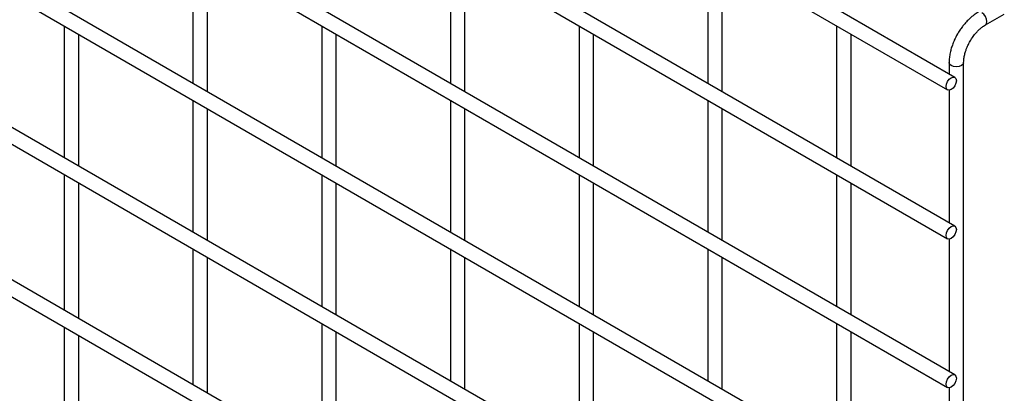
# Model space of a CAD drawing. Header units: inches. Extents: x 0.2 to 10.7, y 0.2 to 8.
# Tile 19 of 24: x 9.87 to 10.546, y 5.727 to 5.983. Entities that reach past the tile are written whole.
import ezdxf

# ---------------------------------------------------------------- set-up
doc = ezdxf.new("R2010")
doc.units = ezdxf.units.IN
doc.header["$MEASUREMENT"] = 0

msp = doc.modelspace()

# ---------------------------------------------------------------- linework, layer by layer
for p, q in [((10.51251, 5.94362), (7.4229, 7.72722)), ((7.4179, 7.71856), (10.50751, 5.93496)), ((10.51251, 5.84156), (7.4229, 7.62515)), ((7.4179, 7.61649), (10.50751, 5.8329)), ((10.51251, 5.73949), (7.4229, 7.52309)), ((7.4179, 7.51443), (10.50751, 5.73083)), ((10.51251, 5.63742), (7.4229, 7.42102)), ((7.4179, 7.41236), (10.50751, 5.62876)), ((10.51251, 5.53535), (7.4229, 7.31895)), ((7.4179, 7.31029), (10.50751, 5.52669)), ((10.51251, 5.43074), (7.4229, 7.21433)), ((7.4179, 7.20567), (10.50751, 5.42207)), ((9.98927, 6.03001), (9.98927, 5.93949)), ((10.16604, 6.03002), (10.16604, 5.9395)), ((10.34282, 6.03004), (10.34282, 5.93952)), ((9.99927, 5.93371), (9.99927, 6.02423)), ((10.17604, 5.93373), (10.17604, 6.02425)), ((10.35282, 5.93375), (10.35282, 6.02427)), ((10.53348, 5.97955), (10.54648, 5.98705)), ((9.90088, 5.97896), (9.90088, 5.88844)), ((10.07766, 5.97898), (10.07766, 5.88846)), ((10.25443, 5.979), (10.25443, 5.88848)), ((10.43121, 5.97901), (10.43121, 5.88849)), ((9.91088, 5.88267), (9.91088, 5.97319)), ((10.08766, 5.88269), (10.08766, 5.97321)), ((10.26443, 5.8827), (10.26443, 5.97322)), ((10.44121, 5.88272), (10.44121, 5.97324)), ((10.50855, 5.95369), (10.50855, 5.94591)), ((10.51855, 5.32214), (10.51855, 5.95369)), ((10.50855, 5.93473), (10.50855, 5.84385)), ((9.98927, 5.92794), (9.98927, 5.83742)), ((10.16604, 5.92796), (10.16604, 5.83743)), ((10.34282, 5.92797), (10.34282, 5.83745)), ((9.99927, 5.83164), (9.99927, 5.92217)), ((10.17604, 5.83166), (10.17604, 5.92218)), ((10.35282, 5.83168), (10.35282, 5.9222)), ((9.90088, 5.8769), (9.90088, 5.78382)), ((10.07766, 5.87691), (10.07766, 5.78639)), ((10.25443, 5.87693), (10.25443, 5.78641)), ((10.43121, 5.87695), (10.43121, 5.78643)), ((9.91088, 5.77805), (9.91088, 5.87112)), ((10.08766, 5.78062), (10.08766, 5.87114)), ((10.26443, 5.78064), (10.26443, 5.87116)), ((10.44121, 5.78065), (10.44121, 5.87117)), ((10.50855, 5.83267), (10.50855, 5.74178)), ((9.98927, 5.82587), (9.98927, 5.7328)), ((10.16604, 5.82589), (10.16604, 5.73537)), ((10.34282, 5.8259), (10.34282, 5.73538)), ((9.99927, 5.72703), (9.99927, 5.8201)), ((10.17604, 5.72959), (10.17604, 5.82011)), ((10.35282, 5.72961), (10.35282, 5.82013)), ((10.25443, 5.77486), (10.25443, 5.68434)), ((10.43121, 5.77488), (10.43121, 5.68436)), ((9.90088, 5.77228), (9.90088, 5.68176)), ((10.07766, 5.77485), (10.07766, 5.68177)), ((10.08766, 5.676), (10.08766, 5.76907)), ((10.26443, 5.67857), (10.26443, 5.76909)), ((10.44121, 5.67858), (10.44121, 5.76911)), ((9.91088, 5.67598), (9.91088, 5.7665)), ((10.50855, 5.7306), (10.50855, 5.63971))]:
    msp.add_line(p, q)
at = {"flags": 128}
for points in [[(10.53347, 5.97955), (10.53348, 5.97955), (10.53425, 5.98043), (10.53452, 5.98184), (10.53425, 5.98356), (10.53348, 5.98533), (10.53234, 5.98687), (10.53098, 5.98797)], [(10.51855, 5.95369), (10.51855, 5.95369), (10.51817, 5.95258), (10.51708, 5.95164), (10.51546, 5.95102), (10.51355, 5.9508), (10.51164, 5.95102), (10.51001, 5.95164), (10.50893, 5.95258), (10.50855, 5.95369), (10.50855, 5.9537)], [(10.51355, 5.94134), (10.51328, 5.93962), (10.51251, 5.93785), (10.51137, 5.9363), (10.51001, 5.93521), (10.50866, 5.93474), (10.50751, 5.93496), (10.50675, 5.93585), (10.50648, 5.93725), (10.50675, 5.93897), (10.50751, 5.94074), (10.50866, 5.94229), (10.51001, 5.94338), (10.51137, 5.94385), (10.51251, 5.94362), (10.51328, 5.94274), (10.51355, 5.94134)], [(10.51355, 5.83927), (10.51328, 5.83755), (10.51251, 5.83578), (10.51137, 5.83424), (10.51001, 5.83314), (10.50866, 5.83267), (10.50751, 5.8329), (10.50675, 5.83378), (10.50648, 5.83519), (10.50675, 5.8369), (10.50751, 5.83867), (10.50866, 5.84022), (10.51001, 5.84131), (10.51137, 5.84178), (10.51251, 5.84156), (10.51328, 5.84068), (10.51355, 5.83927)], [(10.51355, 5.7372), (10.51328, 5.73548), (10.51251, 5.73372), (10.51137, 5.73217), (10.51001, 5.73108), (10.50866, 5.73061), (10.50751, 5.73083), (10.50675, 5.73171), (10.50648, 5.73312), (10.50675, 5.73484), (10.50751, 5.7366), (10.50866, 5.73815), (10.51001, 5.73924), (10.51137, 5.73971), (10.51251, 5.73949), (10.51328, 5.73861), (10.51355, 5.7372)]]:
    msp.add_lwpolyline(points, dxfattribs=at)
for points, knots in [([(10.52849, 5.98815), (10.52807, 5.98792), (10.52661, 5.98714), (10.5243, 5.98537), (10.52166, 5.98301), (10.51948, 5.98067), (10.51759, 5.97834), (10.5159, 5.97598), (10.51485, 5.97424), (10.51432, 5.97337)], [0, 0, 0, 0, 0.077866, 0.264825, 0.439015, 0.599, 0.720998, 0.859308, 1, 1, 1, 1]), ([(10.52298, 5.96837), (10.52368, 5.96949), (10.52465, 5.97108), (10.52628, 5.9732), (10.52773, 5.97488), (10.5295, 5.97664), (10.53135, 5.97816), (10.53271, 5.97914), (10.53339, 5.97949), (10.53348, 5.97953)], [0, 0, 0, 0, 0.2333375, 0.3282376, 0.4836415, 0.6417552, 0.8076147, 0.9763389, 1, 1, 1, 1]), ([(10.51432, 5.97337), (10.51356, 5.97195), (10.51248, 5.96996), (10.5112, 5.96691), (10.51026, 5.96429), (10.5094, 5.96118), (10.50882, 5.95798), (10.50853, 5.95545), (10.50858, 5.95405), (10.50859, 5.9537)], [0, 0, 0, 0, 0.221268, 0.311483, 0.460164, 0.612945, 0.775445, 0.943585, 1, 1, 1, 1]), ([(10.51856, 5.9537), (10.51858, 5.95444), (10.51862, 5.95596), (10.51907, 5.95856), (10.51973, 5.96107), (10.52056, 5.96338), (10.52156, 5.96576), (10.52246, 5.96741), (10.52298, 5.96837)], [0, 0, 0, 0, 0.1713768, 0.3543776, 0.5355423, 0.6686577, 0.8070178, 1, 1, 1, 1])]:
    msp.add_open_spline(points, degree=3, knots=knots)

doc.saveas('drawing.dxf')
